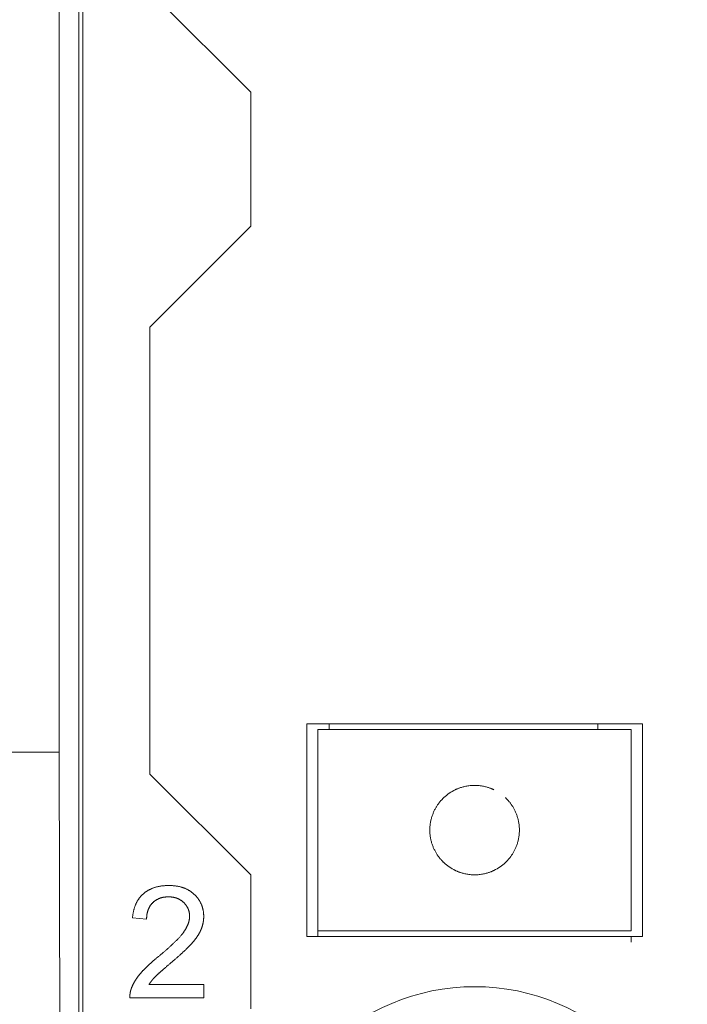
# Model space of a CAD drawing. Header units: millimetres. Extents: x 35 to 385, y -587 to 211.
# Tile 15 of 133: x 208.4 to 214.36, y -541.85 to -533.04. Entities that reach past the tile are written whole.
import ezdxf

# ---------------------------------------------------------------- set-up
doc = ezdxf.new("R2010")
doc.units = ezdxf.units.MM
doc.layers.add('3', color=7, linetype='Continuous', true_color=0xffffff)

msp = doc.modelspace()

# ---------------------------------------------------------------- linework, layer by layer
at = {"layer": '3', "color": 155, "linetype": 'Continuous', "lineweight": 18}
for p, q in [((208.7477, -539.5956), (208.7477, -522.5438)), ((208.9607, -522.8915), (208.9607, -581.2915)), ((208.9242, -523.6032), (208.9242, -571.1798)), ((209.5599, -532.7907), (210.4607, -533.6915)), ((210.4607, -534.8904), (210.4607, -533.6915)), ((210.4607, -534.8904), (209.5578, -535.7934)), ((209.5599, -539.7907), (209.5578, -535.7934)), ((210.9607, -539.3415), (213.9607, -539.3415)), ((210.9607, -541.2415), (210.9607, -539.3415)), ((211.1607, -539.3915), (211.1607, -539.3415)), ((213.5607, -539.3415), (213.5607, -539.3915)), ((213.9607, -539.3415), (213.9607, -541.2415)), ((211.0607, -539.5915), (211.0607, -539.3915)), ((213.8607, -539.3915), (211.0607, -539.3915)), ((213.8607, -539.3915), (213.8607, -539.5915)), ((207.7477, -539.5956), (208.7477, -539.5956)), ((208.8084, -561.339), (208.7477, -539.5956)), ((211.0607, -539.5915), (211.0607, -539.7374)), ((213.8607, -539.5915), (213.8607, -539.7374)), ((209.5599, -539.7907), (210.4607, -540.6915)), ((211.0607, -539.9308), (211.0607, -539.7374)), ((213.8607, -539.7374), (213.8607, -539.9308)), ((211.0607, -540.0014), (211.0607, -539.9308)), ((213.8607, -539.9308), (213.8607, -540.0014)), ((211.0607, -540.2915), (211.0607, -540.0014)), ((213.8607, -540.0014), (213.8607, -540.2915)), ((211.0607, -540.5816), (211.0607, -540.2915)), ((213.8607, -540.2915), (213.8607, -540.5816)), ((211.0607, -540.6522), (211.0607, -540.5816)), ((213.8607, -540.5816), (213.8607, -540.6522)), ((211.0607, -540.8456), (211.0607, -540.6522)), ((213.8607, -540.6522), (213.8607, -540.8456)), ((210.4607, -541.8904), (210.4607, -540.6915)), ((211.0607, -540.8456), (211.0607, -540.9915)), ((213.8607, -540.8456), (213.8607, -540.9915)), ((211.0607, -541.1915), (211.0607, -540.9915)), ((213.8607, -540.9915), (213.8607, -541.1915)), ((209.4041, -541.0761), (209.5303, -541.0891)), ((211.0607, -541.2415), (211.0607, -541.1915)), ((211.0607, -541.1915), (213.8607, -541.1915)), ((213.9607, -541.2415), (210.9607, -541.2415)), ((213.8607, -541.2415), (213.8607, -541.2921)), ((210.0419, -541.673), (209.5515, -541.673)), ((210.0419, -541.791), (210.0419, -541.673)), ((209.3809, -541.791), (210.0419, -541.791))]:
    msp.add_line(p, q, dxfattribs=at)
at = {"layer": '3', "color": 155, "linetype": 'Continuous', "lineweight": 13}
for p, q in [((211.0607, -539.3915), (212.4607, -539.3915)), ((212.4607, -539.3915), (213.8607, -539.3915)), ((213.8607, -541.1915), (211.0607, -541.1915))]:
    msp.add_line(p, q, dxfattribs=at)
at = {"layer": '3', "color": 155, "linetype": 'Continuous', "lineweight": 18}
for points in [[(212.6337, -539.9308), (212.6309, -539.9295), (212.6279, -539.9281), (212.6246, -539.9266), (212.6209, -539.925), (212.6169, -539.9233), (212.6126, -539.9214), (212.6079, -539.9196), (212.6029, -539.9176), (212.5974, -539.9156), (212.5916, -539.9135), (212.5854, -539.9114), (212.5788, -539.9093), (212.5718, -539.9072), (212.5643, -539.9052), (212.5565, -539.9031), (212.5482, -539.9012), (212.5396, -539.8994), (212.5306, -539.8977), (212.5213, -539.8961), (212.5117, -539.8948), (212.5018, -539.8936), (212.4917, -539.8927), (212.4815, -539.892), (212.4711, -539.8916), (212.4607, -539.8915), (212.4503, -539.8916), (212.44, -539.892), (212.4297, -539.8927), (212.4197, -539.8936), (212.4098, -539.8948), (212.4002, -539.8961), (212.3909, -539.8977), (212.3819, -539.8994), (212.3732, -539.9012), (212.365, -539.9031), (212.3571, -539.9052), (212.3497, -539.9072), (212.3427, -539.9093), (212.3361, -539.9114), (212.3298, -539.9135), (212.324, -539.9156), (212.3186, -539.9176), (212.3136, -539.9196), (212.3089, -539.9214), (212.3046, -539.9233), (212.3006, -539.925), (212.2969, -539.9266), (212.2936, -539.9281), (212.2905, -539.9295), (212.2878, -539.9308)], [(212.0607, -540.2915), (212.0608, -540.2831), (212.0611, -540.2748), (212.0615, -540.2665), (212.0621, -540.2583), (212.0629, -540.2501), (212.0638, -540.242), (212.0649, -540.2339), (212.0662, -540.2259), (212.0676, -540.218), (212.0691, -540.21), (212.0708, -540.2022), (212.0727, -540.1944), (212.0747, -540.1868), (212.0768, -540.1793), (212.079, -540.1719), (212.0814, -540.1647), (212.0838, -540.1576), (212.0864, -540.1505), (212.0891, -540.1436), (212.0919, -540.1368), (212.0947, -540.1302), (212.0977, -540.1236), (212.1007, -540.1172), (212.1038, -540.111), (212.1069, -540.1049), (212.1101, -540.099), (212.1134, -540.0932), (212.1167, -540.0875), (212.12, -540.082), (212.1234, -540.0766), (212.1267, -540.0714), (212.1302, -540.0663), (212.1336, -540.0613), (212.137, -540.0565), (212.1405, -540.0519), (212.1439, -540.0474), (212.1472, -540.0431), (212.1506, -540.0389), (212.1539, -540.0349), (212.1572, -540.0311), (212.1604, -540.0274), (212.1635, -540.0238), (212.1666, -540.0204), (212.1696, -540.0172), (212.1725, -540.0142), (212.1753, -540.0112), (212.178, -540.0085), (212.1806, -540.006), (212.183, -540.0036), (212.1853, -540.0014)], [(212.7362, -540.0014), (212.7384, -540.0036), (212.7408, -540.006), (212.7434, -540.0085), (212.7461, -540.0112), (212.7489, -540.014), (212.7518, -540.0171), (212.7547, -540.0203), (212.7578, -540.0237), (212.761, -540.0272), (212.7642, -540.0309), (212.7675, -540.0348), (212.7708, -540.0388), (212.7742, -540.043), (212.7776, -540.0473), (212.781, -540.0518), (212.7844, -540.0565), (212.7878, -540.0613), (212.7912, -540.0662), (212.7946, -540.0713), (212.798, -540.0765), (212.8014, -540.0818), (212.8047, -540.0873), (212.808, -540.093), (212.8112, -540.0988), (212.8145, -540.1047), (212.8176, -540.1108), (212.8207, -540.1171), (212.8237, -540.1235), (212.8267, -540.13), (212.8295, -540.1366), (212.8323, -540.1434), (212.835, -540.1502), (212.8375, -540.1572), (212.84, -540.1643), (212.8423, -540.1716), (212.8446, -540.179), (212.8467, -540.1865), (212.8487, -540.1942), (212.8506, -540.2019), (212.8523, -540.2098), (212.8539, -540.2176), (212.8553, -540.2256), (212.8565, -540.2336), (212.8576, -540.2417), (212.8586, -540.2498), (212.8593, -540.2581), (212.86, -540.2663), (212.8604, -540.2747), (212.8607, -540.2831), (212.8607, -540.2915)], [(212.1853, -540.5816), (212.183, -540.5794), (212.1806, -540.5771), (212.1781, -540.5745), (212.1754, -540.5718), (212.1726, -540.569), (212.1697, -540.5659), (212.1667, -540.5627), (212.1637, -540.5594), (212.1605, -540.5558), (212.1573, -540.5521), (212.154, -540.5483), (212.1507, -540.5442), (212.1473, -540.54), (212.1439, -540.5357), (212.1405, -540.5312), (212.1371, -540.5265), (212.1336, -540.5217), (212.1302, -540.5168), (212.1268, -540.5118), (212.1235, -540.5065), (212.1201, -540.5012), (212.1168, -540.4957), (212.1135, -540.49), (212.1102, -540.4842), (212.107, -540.4783), (212.1039, -540.4722), (212.1008, -540.4659), (212.0977, -540.4595), (212.0948, -540.453), (212.0919, -540.4464), (212.0892, -540.4396), (212.0865, -540.4328), (212.084, -540.4258), (212.0815, -540.4187), (212.0791, -540.4114), (212.0769, -540.404), (212.0748, -540.3965), (212.0728, -540.3888), (212.0709, -540.3811), (212.0692, -540.3733), (212.0676, -540.3654), (212.0662, -540.3574), (212.065, -540.3494), (212.0639, -540.3413), (212.0629, -540.3332), (212.0621, -540.3249), (212.0615, -540.3167), (212.0611, -540.3083), (212.0608, -540.2999), (212.0607, -540.2915)], [(212.8607, -540.2915), (212.8607, -540.2999), (212.8604, -540.3082), (212.86, -540.3165), (212.8594, -540.3247), (212.8586, -540.3329), (212.8577, -540.341), (212.8566, -540.3491), (212.8553, -540.3571), (212.8539, -540.365), (212.8524, -540.373), (212.8506, -540.3808), (212.8488, -540.3886), (212.8468, -540.3962), (212.8447, -540.4037), (212.8425, -540.4111), (212.8401, -540.4183), (212.8376, -540.4255), (212.8351, -540.4325), (212.8324, -540.4394), (212.8296, -540.4462), (212.8268, -540.4528), (212.8238, -540.4594), (212.8208, -540.4658), (212.8177, -540.472), (212.8146, -540.4781), (212.8114, -540.484), (212.8081, -540.4898), (212.8048, -540.4955), (212.8015, -540.501), (212.7981, -540.5064), (212.7947, -540.5116), (212.7913, -540.5167), (212.7879, -540.5217), (212.7844, -540.5265), (212.781, -540.5311), (212.7776, -540.5356), (212.7742, -540.5399), (212.7709, -540.5441), (212.7676, -540.5481), (212.7643, -540.5519), (212.7611, -540.5556), (212.758, -540.5592), (212.7549, -540.5626), (212.7519, -540.5658), (212.749, -540.5689), (212.7461, -540.5718), (212.7434, -540.5745), (212.7409, -540.577), (212.7384, -540.5794), (212.7362, -540.5816)], [(212.2878, -540.6522), (212.2905, -540.6535), (212.2936, -540.6549), (212.2969, -540.6564), (212.3006, -540.658), (212.3046, -540.6598), (212.3089, -540.6616), (212.3136, -540.6634), (212.3186, -540.6654), (212.324, -540.6674), (212.3298, -540.6695), (212.3361, -540.6716), (212.3427, -540.6737), (212.3497, -540.6758), (212.3571, -540.6779), (212.365, -540.6799), (212.3732, -540.6818), (212.3819, -540.6837), (212.3909, -540.6854), (212.4002, -540.6869), (212.4098, -540.6882), (212.4197, -540.6894), (212.4297, -540.6903), (212.44, -540.691), (212.4503, -540.6914), (212.4607, -540.6915), (212.4711, -540.6914), (212.4815, -540.691), (212.4917, -540.6903), (212.5018, -540.6894), (212.5117, -540.6882), (212.5213, -540.6869), (212.5306, -540.6854), (212.5396, -540.6837), (212.5482, -540.6818), (212.5565, -540.6799), (212.5643, -540.6779), (212.5718, -540.6758), (212.5788, -540.6737), (212.5854, -540.6716), (212.5916, -540.6695), (212.5974, -540.6674), (212.6029, -540.6654), (212.6079, -540.6634), (212.6126, -540.6616), (212.6169, -540.6598), (212.6209, -540.658), (212.6246, -540.6564), (212.6279, -540.6549), (212.6309, -540.6535), (212.6337, -540.6522)], [(209.7288, -540.7869), (209.7231, -540.7869), (209.7175, -540.787), (209.7118, -540.7871), (209.7063, -540.7874), (209.7008, -540.7876), (209.6953, -540.788), (209.6899, -540.7884), (209.6845, -540.7888), (209.6792, -540.7893), (209.6739, -540.7899), (209.6687, -540.7905), (209.6635, -540.7912), (209.6583, -540.792), (209.6532, -540.7928), (209.6482, -540.7936), (209.6432, -540.7946), (209.6383, -540.7956), (209.6334, -540.7966), (209.6285, -540.7977), (209.6237, -540.7989), (209.6189, -540.8001), (209.6142, -540.8014), (209.6096, -540.8027), (209.605, -540.8041), (209.6004, -540.8056), (209.5959, -540.8071), (209.5914, -540.8087), (209.587, -540.8103), (209.5826, -540.812), (209.5783, -540.8138), (209.574, -540.8156), (209.5697, -540.8175), (209.5655, -540.8194), (209.5614, -540.8214), (209.5573, -540.8234), (209.5533, -540.8256), (209.5493, -540.8277), (209.5453, -540.8299), (209.5414, -540.8322), (209.5375, -540.8345), (209.5337, -540.8369), (209.53, -540.8394), (209.5262, -540.8419), (209.5226, -540.8445), (209.5189, -540.8471), (209.5154, -540.8498), (209.5118, -540.8525), (209.5083, -540.8553), (209.5049, -540.8581), (209.5015, -540.8611)], [(209.9566, -540.8667), (209.9533, -540.8635), (209.9498, -540.8604), (209.9464, -540.8574), (209.9428, -540.8544), (209.9393, -540.8515), (209.9356, -540.8487), (209.932, -540.8459), (209.9282, -540.8432), (209.9245, -540.8405), (209.9206, -540.838), (209.9168, -540.8354), (209.9129, -540.833), (209.9089, -540.8306), (209.9049, -540.8282), (209.9008, -540.826), (209.8967, -540.8238), (209.8926, -540.8216), (209.8883, -540.8196), (209.8841, -540.8176), (209.8798, -540.8156), (209.8754, -540.8137), (209.871, -540.8119), (209.8666, -540.8101), (209.8621, -540.8085), (209.8576, -540.8068), (209.853, -540.8053), (209.8483, -540.8038), (209.8437, -540.8023), (209.8389, -540.801), (209.8342, -540.7996), (209.8293, -540.7984), (209.8245, -540.7972), (209.8195, -540.7961), (209.8146, -540.795), (209.8096, -540.7941), (209.8045, -540.7931), (209.7994, -540.7923), (209.7943, -540.7915), (209.7891, -540.7907), (209.7838, -540.7901), (209.7785, -540.7895), (209.7732, -540.7889), (209.7678, -540.7884), (209.7624, -540.788), (209.7569, -540.7877), (209.7514, -540.7874), (209.7458, -540.7872), (209.7402, -540.787), (209.7345, -540.7869), (209.7288, -540.7869)], [(209.5015, -540.8611), (209.4982, -540.864), (209.4949, -540.8671), (209.4916, -540.8702), (209.4884, -540.8733), (209.4853, -540.8765), (209.4822, -540.8798), (209.4792, -540.8831), (209.4762, -540.8864), (209.4733, -540.8898), (209.4705, -540.8933), (209.4677, -540.8968), (209.465, -540.9004), (209.4623, -540.904), (209.4597, -540.9077), (209.4571, -540.9114), (209.4546, -540.9152), (209.4522, -540.9191), (209.4498, -540.923), (209.4475, -540.9269), (209.4452, -540.9309), (209.443, -540.935), (209.4408, -540.9391), (209.4387, -540.9433), (209.4367, -540.9475), (209.4347, -540.9518), (209.4328, -540.9561), (209.4309, -540.9605), (209.4291, -540.9649), (209.4274, -540.9694), (209.4257, -540.9739), (209.424, -540.9785), (209.4225, -540.9832), (209.421, -540.9879), (209.4195, -540.9926), (209.4181, -540.9974), (209.4168, -541.0023), (209.4155, -541.0072), (209.4143, -541.0122), (209.4131, -541.0172), (209.412, -541.0223), (209.4109, -541.0275), (209.4099, -541.0326), (209.409, -541.0379), (209.4081, -541.0432), (209.4073, -541.0485), (209.4066, -541.0539), (209.4059, -541.0594), (209.4052, -541.0649), (209.4046, -541.0705), (209.4041, -541.0761)], [(209.5303, -541.0891), (209.5303, -541.0858), (209.5304, -541.0826), (209.5305, -541.0794), (209.5306, -541.0761), (209.5307, -541.0729), (209.5309, -541.0697), (209.5312, -541.0665), (209.5314, -541.0632), (209.5317, -541.06), (209.5321, -541.0568), (209.5324, -541.0536), (209.5329, -541.0504), (209.5333, -541.0472), (209.5338, -541.044), (209.5344, -541.0408), (209.535, -541.0377), (209.5356, -541.0345), (209.5363, -541.0313), (209.537, -541.0282), (209.5378, -541.0251), (209.5386, -541.022), (209.5395, -541.0189), (209.5404, -541.0158), (209.5413, -541.0128), (209.5423, -541.0097), (209.5434, -541.0067), (209.5445, -541.0037), (209.5456, -541.0007), (209.5469, -540.9978), (209.5481, -540.9948), (209.5494, -540.9919), (209.5508, -540.989), (209.5522, -540.9861), (209.5537, -540.9832), (209.5552, -540.9804), (209.5568, -540.9776), (209.5584, -540.9748), (209.5601, -540.972), (209.5619, -540.9693), (209.5636, -540.9666), (209.5655, -540.9639), (209.5674, -540.9613), (209.5693, -540.9587), (209.5713, -540.9562), (209.5733, -540.9537), (209.5754, -540.9512), (209.5775, -540.9488), (209.5797, -540.9464), (209.5819, -540.944), (209.5842, -540.9417)], [(209.5842, -540.9417), (209.5864, -540.9395), (209.5887, -540.9374), (209.591, -540.9353), (209.5933, -540.9332), (209.5957, -540.9312), (209.5981, -540.9292), (209.6005, -540.9273), (209.603, -540.9254), (209.6055, -540.9236), (209.608, -540.9218), (209.6106, -540.92), (209.6131, -540.9183), (209.6158, -540.9167), (209.6184, -540.9151), (209.6211, -540.9135), (209.6238, -540.912), (209.6266, -540.9106), (209.6294, -540.9091), (209.6322, -540.9078), (209.635, -540.9065), (209.6379, -540.9052), (209.6407, -540.904), (209.6436, -540.9028), (209.6465, -540.9017), (209.6495, -540.9006), (209.6524, -540.8996), (209.6554, -540.8986), (209.6583, -540.8977), (209.6613, -540.8969), (209.6643, -540.896), (209.6673, -540.8953), (209.6703, -540.8945), (209.6733, -540.8939), (209.6764, -540.8932), (209.6794, -540.8926), (209.6825, -540.8921), (209.6856, -540.8916), (209.6887, -540.8911), (209.6918, -540.8907), (209.6949, -540.8903), (209.698, -540.8899), (209.7011, -540.8896), (209.7042, -540.8894), (209.7073, -540.8891), (209.7104, -540.8889), (209.7136, -540.8888), (209.7167, -540.8887), (209.7198, -540.8886), (209.723, -540.8885), (209.7261, -540.8885)], [(209.7261, -540.8885), (209.7291, -540.8885), (209.7321, -540.8886), (209.735, -540.8887), (209.738, -540.8888), (209.741, -540.8889), (209.744, -540.8891), (209.7469, -540.8893), (209.7499, -540.8896), (209.7528, -540.8899), (209.7558, -540.8902), (209.7588, -540.8906), (209.7617, -540.891), (209.7647, -540.8915), (209.7676, -540.892), (209.7705, -540.8925), (209.7735, -540.8931), (209.7764, -540.8937), (209.7793, -540.8944), (209.7822, -540.8951), (209.785, -540.8958), (209.7879, -540.8966), (209.7907, -540.8974), (209.7935, -540.8983), (209.7963, -540.8992), (209.7991, -540.9002), (209.8019, -540.9012), (209.8046, -540.9023), (209.8074, -540.9034), (209.8101, -540.9045), (209.8128, -540.9057), (209.8155, -540.9069), (209.8181, -540.9082), (209.8208, -540.9096), (209.8234, -540.9109), (209.826, -540.9124), (209.8286, -540.9139), (209.8312, -540.9154), (209.8337, -540.917), (209.8363, -540.9186), (209.8387, -540.9202), (209.8412, -540.9219), (209.8436, -540.9237), (209.846, -540.9254), (209.8483, -540.9272), (209.8507, -540.9291), (209.853, -540.931), (209.8552, -540.9329), (209.8575, -540.9349), (209.8597, -540.9369), (209.8618, -540.939)], [(209.8618, -540.939), (209.8638, -540.9409), (209.8658, -540.9429), (209.8677, -540.9448), (209.8696, -540.9468), (209.8714, -540.9489), (209.8733, -540.9509), (209.875, -540.953), (209.8768, -540.9551), (209.8785, -540.9572), (209.8802, -540.9594), (209.8819, -540.9615), (209.8835, -540.9638), (209.8851, -540.966), (209.8866, -540.9682), (209.8881, -540.9705), (209.8896, -540.9728), (209.8911, -540.9752), (209.8925, -540.9775), (209.8938, -540.9799), (209.8952, -540.9824), (209.8965, -540.9848), (209.8977, -540.9873), (209.8989, -540.9898), (209.9001, -540.9923), (209.9012, -540.9948), (209.9022, -540.9973), (209.9032, -540.9999), (209.9042, -541.0024), (209.9051, -541.005), (209.906, -541.0076), (209.9068, -541.0102), (209.9076, -541.0128), (209.9084, -541.0154), (209.9091, -541.0181), (209.9097, -541.0207), (209.9103, -541.0234), (209.9109, -541.0261), (209.9114, -541.0288), (209.9119, -541.0315), (209.9123, -541.0342), (209.9127, -541.0369), (209.9131, -541.0397), (209.9134, -541.0424), (209.9136, -541.0452), (209.9139, -541.0479), (209.914, -541.0507), (209.9142, -541.0535), (209.9143, -541.0562), (209.9143, -541.059), (209.9144, -541.0618)], [(210.0406, -541.0645), (210.0405, -541.0598), (210.0404, -541.0551), (210.0402, -541.0505), (210.04, -541.0459), (210.0397, -541.0413), (210.0393, -541.0368), (210.0389, -541.0323), (210.0384, -541.0278), (210.0378, -541.0233), (210.0372, -541.0189), (210.0365, -541.0145), (210.0357, -541.0102), (210.0349, -541.0058), (210.034, -541.0015), (210.033, -540.9972), (210.032, -540.993), (210.0309, -540.9888), (210.0297, -540.9846), (210.0284, -540.9804), (210.0271, -540.9763), (210.0258, -540.9722), (210.0243, -540.9681), (210.0228, -540.9641), (210.0212, -540.9601), (210.0196, -540.9561), (210.0179, -540.9522), (210.0161, -540.9483), (210.0142, -540.9444), (210.0123, -540.9405), (210.0103, -540.9367), (210.0083, -540.9329), (210.0062, -540.9292), (210.004, -540.9254), (210.0018, -540.9217), (209.9994, -540.918), (209.9971, -540.9144), (209.9946, -540.9108), (209.9921, -540.9072), (209.9895, -540.9037), (209.9869, -540.9002), (209.9841, -540.8967), (209.9813, -540.8932), (209.9785, -540.8898), (209.9756, -540.8864), (209.9726, -540.883), (209.9695, -540.8797), (209.9664, -540.8764), (209.9632, -540.8731), (209.96, -540.8699), (209.9566, -540.8667)], [(209.9144, -541.0618), (209.9143, -541.0643), (209.9143, -541.0668), (209.9142, -541.0693), (209.9141, -541.0719), (209.9139, -541.0745), (209.9137, -541.0771), (209.9134, -541.0797), (209.9131, -541.0823), (209.9128, -541.085), (209.9124, -541.0876), (209.912, -541.0903), (209.9116, -541.093), (209.9111, -541.0957), (209.9105, -541.0985), (209.9099, -541.1012), (209.9093, -541.104), (209.9086, -541.1068), (209.9079, -541.1096), (209.9071, -541.1124), (209.9063, -541.1153), (209.9054, -541.1182), (209.9045, -541.1211), (209.9036, -541.124), (209.9026, -541.1269), (209.9015, -541.1298), (209.9004, -541.1328), (209.8992, -541.1358), (209.898, -541.1388), (209.8968, -541.1418), (209.8954, -541.1448), (209.8941, -541.1479), (209.8926, -541.151), (209.8912, -541.1541), (209.8896, -541.1572), (209.888, -541.1604), (209.8864, -541.1635), (209.8847, -541.1667), (209.8829, -541.1699), (209.8811, -541.1732), (209.8792, -541.1764), (209.8772, -541.1797), (209.8752, -541.183), (209.8732, -541.1863), (209.8711, -541.1896), (209.8689, -541.1929), (209.8666, -541.1963), (209.8643, -541.1996), (209.862, -541.203), (209.8595, -541.2064), (209.8571, -541.2098)], [(210.0161, -541.1826), (210.0171, -541.1803), (210.018, -541.178), (210.019, -541.1757), (210.0199, -541.1734), (210.0207, -541.171), (210.0216, -541.1687), (210.0225, -541.1664), (210.0233, -541.1641), (210.0241, -541.1618), (210.0249, -541.1595), (210.0257, -541.1571), (210.0264, -541.1548), (210.0272, -541.1525), (210.0279, -541.1501), (210.0286, -541.1478), (210.0292, -541.1455), (210.0299, -541.1431), (210.0305, -541.1408), (210.0311, -541.1384), (210.0317, -541.1361), (210.0323, -541.1337), (210.0329, -541.1314), (210.0334, -541.129), (210.0339, -541.1266), (210.0344, -541.1243), (210.0349, -541.1219), (210.0354, -541.1195), (210.0358, -541.1172), (210.0362, -541.1148), (210.0366, -541.1124), (210.037, -541.11), (210.0374, -541.1077), (210.0377, -541.1053), (210.038, -541.1029), (210.0383, -541.1005), (210.0386, -541.0981), (210.0389, -541.0957), (210.0391, -541.0933), (210.0394, -541.091), (210.0396, -541.0886), (210.0398, -541.0862), (210.0399, -541.0838), (210.0401, -541.0814), (210.0402, -541.079), (210.0403, -541.0766), (210.0404, -541.0741), (210.0405, -541.0717), (210.0405, -541.0693), (210.0405, -541.0669), (210.0406, -541.0645)], [(209.8571, -541.2098), (209.8534, -541.2147), (209.8496, -541.2196), (209.8458, -541.2244), (209.8419, -541.2291), (209.838, -541.2338), (209.834, -541.2384), (209.83, -541.2431), (209.8259, -541.2476), (209.8218, -541.2522), (209.8177, -541.2567), (209.8135, -541.2611), (209.8093, -541.2656), (209.8051, -541.27), (209.8009, -541.2744), (209.7966, -541.2787), (209.7923, -541.2831), (209.7879, -541.2874), (209.7836, -541.2917), (209.7792, -541.2959), (209.7748, -541.3002), (209.7704, -541.3044), (209.766, -541.3086), (209.7615, -541.3128), (209.757, -541.317), (209.7525, -541.3212), (209.748, -541.3254), (209.7435, -541.3295), (209.739, -541.3336), (209.7345, -541.3377), (209.7299, -541.3418), (209.7253, -541.3459), (209.7208, -541.35), (209.7162, -541.354), (209.7116, -541.3581), (209.707, -541.3621), (209.7023, -541.3661), (209.6977, -541.3701), (209.6931, -541.3741), (209.6884, -541.3781), (209.6838, -541.382), (209.6791, -541.386), (209.6744, -541.3899), (209.6697, -541.3939), (209.665, -541.3978), (209.6603, -541.4017), (209.6556, -541.4056), (209.6509, -541.4095), (209.6462, -541.4134), (209.6414, -541.4173), (209.6367, -541.4212)], [(209.9343, -541.3048), (209.9366, -541.3022), (209.9388, -541.2997), (209.941, -541.2971), (209.9432, -541.2946), (209.9454, -541.2921), (209.9475, -541.2895), (209.9496, -541.287), (209.9517, -541.2845), (209.9538, -541.282), (209.9558, -541.2795), (209.9578, -541.277), (209.9598, -541.2745), (209.9618, -541.272), (209.9637, -541.2695), (209.9656, -541.267), (209.9675, -541.2645), (209.9694, -541.262), (209.9712, -541.2595), (209.973, -541.2571), (209.9748, -541.2546), (209.9765, -541.2521), (209.9783, -541.2497), (209.98, -541.2472), (209.9816, -541.2448), (209.9833, -541.2423), (209.9849, -541.2399), (209.9865, -541.2374), (209.9881, -541.235), (209.9896, -541.2326), (209.9911, -541.2301), (209.9926, -541.2277), (209.9941, -541.2253), (209.9956, -541.2229), (209.997, -541.2205), (209.9984, -541.2181), (209.9997, -541.2157), (210.0011, -541.2133), (210.0024, -541.2109), (210.0037, -541.2085), (210.0049, -541.2061), (210.0062, -541.2037), (210.0074, -541.2014), (210.0086, -541.199), (210.0097, -541.1966), (210.0108, -541.1943), (210.012, -541.1919), (210.013, -541.1896), (210.0141, -541.1872), (210.0151, -541.1849), (210.0161, -541.1826)], [(209.7451, -541.4805), (209.7504, -541.4761), (209.7556, -541.4717), (209.7607, -541.4673), (209.7658, -541.463), (209.7708, -541.4587), (209.7757, -541.4545), (209.7806, -541.4503), (209.7855, -541.4461), (209.7902, -541.4419), (209.7949, -541.4378), (209.7996, -541.4338), (209.8042, -541.4298), (209.8087, -541.4258), (209.8132, -541.4218), (209.8176, -541.4179), (209.8219, -541.414), (209.8262, -541.4102), (209.8304, -541.4064), (209.8346, -541.4026), (209.8387, -541.3989), (209.8428, -541.3952), (209.8467, -541.3916), (209.8507, -541.388), (209.8545, -541.3844), (209.8584, -541.3808), (209.8621, -541.3774), (209.8658, -541.3739), (209.8694, -541.3705), (209.873, -541.3671), (209.8765, -541.3637), (209.88, -541.3604), (209.8833, -541.3572), (209.8867, -541.3539), (209.89, -541.3507), (209.8932, -541.3476), (209.8963, -541.3445), (209.8994, -541.3414), (209.9025, -541.3383), (209.9054, -541.3353), (209.9084, -541.3324), (209.9112, -541.3294), (209.914, -541.3265), (209.9168, -541.3237), (209.9194, -541.3209), (209.9221, -541.3181), (209.9246, -541.3153), (209.9271, -541.3126), (209.9296, -541.31), (209.932, -541.3073), (209.9343, -541.3048)], [(209.6367, -541.4212), (209.6325, -541.4246), (209.6283, -541.428), (209.6242, -541.4314), (209.6201, -541.4348), (209.6161, -541.4382), (209.6121, -541.4415), (209.6082, -541.4449), (209.6042, -541.4482), (209.6004, -541.4515), (209.5965, -541.4548), (209.5927, -541.4581), (209.589, -541.4613), (209.5852, -541.4645), (209.5816, -541.4678), (209.5779, -541.471), (209.5743, -541.4741), (209.5708, -541.4773), (209.5672, -541.4805), (209.5638, -541.4836), (209.5603, -541.4867), (209.5569, -541.4898), (209.5535, -541.4929), (209.5502, -541.496), (209.5469, -541.499), (209.5437, -541.5021), (209.5405, -541.5051), (209.5373, -541.5081), (209.5342, -541.5111), (209.5311, -541.5141), (209.5281, -541.517), (209.5251, -541.52), (209.5221, -541.5229), (209.5192, -541.5258), (209.5163, -541.5287), (209.5135, -541.5316), (209.5107, -541.5344), (209.5079, -541.5372), (209.5052, -541.5401), (209.5025, -541.5429), (209.4999, -541.5457), (209.4973, -541.5484), (209.4947, -541.5512), (209.4922, -541.5539), (209.4897, -541.5567), (209.4873, -541.5594), (209.4849, -541.5621), (209.4826, -541.5648), (209.4803, -541.5674), (209.478, -541.5701), (209.4757, -541.5727)], [(209.6031, -541.6066), (209.6044, -541.6053), (209.6057, -541.6039), (209.6071, -541.6025), (209.6086, -541.6011), (209.6101, -541.5996), (209.6117, -541.598), (209.6133, -541.5964), (209.615, -541.5947), (209.6168, -541.593), (209.6186, -541.5913), (209.6205, -541.5895), (209.6225, -541.5876), (209.6246, -541.5857), (209.6266, -541.5837), (209.6288, -541.5817), (209.631, -541.5797), (209.6333, -541.5776), (209.6357, -541.5754), (209.6381, -541.5732), (209.6406, -541.571), (209.6431, -541.5687), (209.6457, -541.5664), (209.6484, -541.564), (209.6512, -541.5615), (209.654, -541.559), (209.6568, -541.5565), (209.6598, -541.5539), (209.6628, -541.5512), (209.6658, -541.5486), (209.669, -541.5458), (209.6722, -541.543), (209.6754, -541.5402), (209.6787, -541.5373), (209.6821, -541.5344), (209.6856, -541.5314), (209.6891, -541.5283), (209.6927, -541.5252), (209.6963, -541.5221), (209.7, -541.5189), (209.7038, -541.5157), (209.7077, -541.5124), (209.7116, -541.509), (209.7155, -541.5057), (209.7196, -541.5022), (209.7237, -541.4987), (209.7278, -541.4952), (209.7321, -541.4916), (209.7364, -541.488), (209.7407, -541.4843), (209.7451, -541.4805)], [(209.4757, -541.5727), (209.4736, -541.5753), (209.4714, -541.5779), (209.4692, -541.5806), (209.4671, -541.5832), (209.465, -541.5858), (209.4629, -541.5884), (209.4608, -541.5911), (209.4588, -541.5937), (209.4568, -541.5963), (209.4548, -541.599), (209.4528, -541.6016), (209.4509, -541.6042), (209.449, -541.6069), (209.4471, -541.6095), (209.4452, -541.6122), (209.4433, -541.6148), (209.4415, -541.6174), (209.4397, -541.6201), (209.4379, -541.6227), (209.4362, -541.6254), (209.4345, -541.628), (209.4327, -541.6307), (209.4311, -541.6333), (209.4294, -541.636), (209.4278, -541.6387), (209.4261, -541.6413), (209.4246, -541.644), (209.423, -541.6466), (209.4215, -541.6493), (209.4199, -541.652), (209.4184, -541.6546), (209.417, -541.6573), (209.4155, -541.66), (209.4141, -541.6626), (209.4127, -541.6653), (209.4113, -541.668), (209.41, -541.6706), (209.4087, -541.6733), (209.4074, -541.676), (209.4061, -541.6787), (209.4049, -541.6813), (209.4036, -541.684), (209.4024, -541.6867), (209.4013, -541.6894), (209.4001, -541.6921), (209.399, -541.6947), (209.3979, -541.6974), (209.3968, -541.7001), (209.3957, -541.7028), (209.3947, -541.7055)], [(209.5515, -541.673), (209.5523, -541.6716), (209.5532, -541.6702), (209.5541, -541.6689), (209.5549, -541.6675), (209.5558, -541.6661), (209.5567, -541.6648), (209.5576, -541.6634), (209.5585, -541.6621), (209.5594, -541.6607), (209.5603, -541.6594), (209.5613, -541.658), (209.5622, -541.6567), (209.5632, -541.6553), (209.5641, -541.654), (209.5651, -541.6526), (209.566, -541.6513), (209.567, -541.6499), (209.568, -541.6486), (209.569, -541.6472), (209.57, -541.6459), (209.571, -541.6446), (209.572, -541.6432), (209.573, -541.6419), (209.574, -541.6405), (209.575, -541.6392), (209.5761, -541.6379), (209.5771, -541.6366), (209.5782, -541.6352), (209.5792, -541.6339), (209.5803, -541.6326), (209.5814, -541.6313), (209.5825, -541.6299), (209.5836, -541.6286), (209.5846, -541.6273), (209.5857, -541.626), (209.5869, -541.6247), (209.588, -541.6234), (209.5891, -541.6221), (209.5902, -541.6208), (209.5914, -541.6195), (209.5925, -541.6182), (209.5937, -541.6169), (209.5948, -541.6156), (209.596, -541.6143), (209.5972, -541.613), (209.5983, -541.6117), (209.5995, -541.6105), (209.6007, -541.6092), (209.6019, -541.6079), (209.6031, -541.6066)], [(209.3947, -541.7055), (209.3941, -541.7071), (209.3935, -541.7088), (209.3929, -541.7105), (209.3923, -541.7121), (209.3918, -541.7138), (209.3912, -541.7154), (209.3907, -541.7171), (209.3902, -541.7188), (209.3897, -541.7204), (209.3892, -541.7221), (209.3887, -541.7238), (209.3882, -541.7255), (209.3878, -541.7272), (209.3873, -541.7288), (209.3869, -541.7305), (209.3865, -541.7322), (209.3861, -541.7339), (209.3857, -541.7356), (209.3853, -541.7373), (209.385, -541.739), (209.3846, -541.7407), (209.3843, -541.7424), (209.384, -541.7441), (209.3837, -541.7458), (209.3834, -541.7475), (209.3832, -541.7493), (209.3829, -541.751), (209.3827, -541.7527), (209.3824, -541.7544), (209.3822, -541.7561), (209.382, -541.7578), (209.3818, -541.7596), (209.3816, -541.7613), (209.3815, -541.763), (209.3813, -541.7648), (209.3812, -541.7665), (209.3811, -541.7682), (209.381, -541.77), (209.3809, -541.7717), (209.3808, -541.7735), (209.3808, -541.7752), (209.3807, -541.7769), (209.3807, -541.7787), (209.3807, -541.7804), (209.3807, -541.7822), (209.3807, -541.7839), (209.3808, -541.7857), (209.3808, -541.7874), (209.3809, -541.7892), (209.3809, -541.791)]]:
    msp.add_lwpolyline(points, dxfattribs=at)
for centre, radius, start, end in [((212.4607, -540.2915), 0.4, 295.61725, 313.51772), ((212.4607, -543.5915), 1.9, 90, 270), ((212.4607, -543.5915), 1.9, 270, 90)]:
    msp.add_arc(centre, radius, start, end, dxfattribs=at)
for major_axis, start_param, end_param in [((0.3284, 0.2284), 1.4101, 1.722523), ((-0.3334, 0.2209), 1.396439, 1.708861)]:
    msp.add_ellipse((212.4607, -540.2915), major_axis=major_axis, ratio=1, start_param=start_param, end_param=end_param, dxfattribs=at)

doc.saveas('drawing.dxf')
